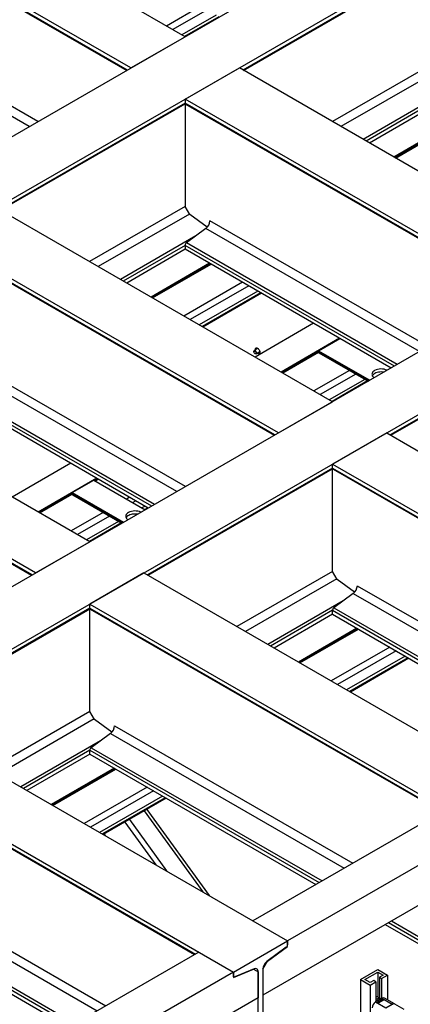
# Model space of a CAD drawing. Header units: millimetres. Extents: x 0 to 25230, y 0 to 17820.
# Tile 56 of 214: x 8413 to 9050, y 10839 to 12447. Entities that reach past the tile are written whole.
import ezdxf

# ---------------------------------------------------------------- set-up
doc = ezdxf.new("R2010")
doc.units = ezdxf.units.MM
doc.linetypes.add('SLD-Sólida', pattern=[0])
doc.layers.add('REFERÊNCIAS', color=9, linetype='SLD-Sólida')

msp = doc.modelspace()

# ---------------------------------------------------------------- linework, layer by layer
at = {"color": 7, "linetype": 'SLD-Sólida', "lineweight": 25, "ltscale": 30}
for p, q in [((8969, 10879.7), (8997.3, 10896)), ((8976.1, 10879.7), (8997.3, 10892)), ((8997.3, 10896), (9012.8, 10887.1)), ((8997.3, 10892), (9005.8, 10887.1)), ((8997.3, 10892), (8997.3, 10850.7)), ((9005.8, 10887.1), (8999.8, 10883.6)), ((9003.3, 10881.5), (9012.8, 10887.1)), ((9012.8, 10887.1), (9012.8, 10846.7)), ((8969, 10879.7), (8969, 10792.5)), ((8969, 10879.7), (8984.5, 10870.7)), ((8984.5, 10874.8), (8976.1, 10879.7)), ((8990.6, 10878.3), (8984.5, 10874.8)), ((8984.5, 10870.7), (8994.1, 10876.2)), ((8984.5, 10870.7), (8984.5, 10801.4)), ((8994.1, 10876.2), (8990.6, 10878.3)), ((8994.1, 10876.2), (8994.1, 10843.6)), ((8999.8, 10883.6), (9003.3, 10881.5)), ((8999.8, 10883.6), (8999.8, 10846.8)), ((9003.3, 10881.5), (9003.3, 10848.9)), ((9003.8, 10849.2), (8993.6, 10843.3)), ((8993.6, 10843.3), (9010.3, 10833.6)), ((8999.8, 10849.3), (8995.9, 10851.5)), ((8997, 10843.2), (9004.8, 10847.7)), ((8998.8, 10842.1), (8997, 10843.2)), ((9004.8, 10847.5), (8997.1, 10843.1)), ((8997.1, 10842), (8997.1, 10841.9)), ((8997.1, 10841.9), (8997.2, 10841.8)), ((8997.2, 10842.1), (8997.3, 10842.1)), ((8997.5, 10842), (8997.2, 10842.1)), ((9003, 10846.5), (8997.3, 10843.2)), ((8997.3, 10843.2), (8998.8, 10842.3)), ((8997.3, 10843), (8997.3, 10843.2)), ((8997.3, 10843), (8998.8, 10842.2)), ((8997.3, 10842.1), (8997.7, 10842.1)), ((8997.3, 10842.1), (8997.3, 10842.1)), ((8997.4, 10842.2), (8997.5, 10842.3)), ((8997.7, 10842.1), (8997.4, 10842.2)), ((8997.5, 10842.3), (8998, 10842)), ((8997.5, 10842.2), (8997.5, 10842.3)), ((8997.5, 10841.9), (8997.5, 10842)), ((8997.5, 10841.9), (8997.6, 10841.9)), ((8997.6, 10842), (8997.6, 10841.9)), ((8997.6, 10841.8), (8997.6, 10841.9)), ((8997.7, 10842.1), (8997.7, 10842.1)), ((8997.9, 10842), (8997.7, 10842.1)), ((8997.7, 10842.1), (8997.7, 10842.1)), ((8997.7, 10841.8), (8997.7, 10841.9)), ((8997.7, 10841.8), (8997.7, 10841.9)), ((8997.8, 10843.1), (8998.4, 10843.4)), ((8998, 10843), (8997.8, 10843.1)), ((8997.8, 10842), (8997.9, 10842)), ((8997.8, 10841.9), (8997.8, 10842)), ((8997.8, 10841.9), (8997.8, 10842)), ((8997.8, 10841.9), (8997.8, 10841.9)), ((8997.8, 10841.9), (8997.8, 10841.9)), ((8997.8, 10841.9), (8997.8, 10841.9)), ((8998, 10842), (8997.9, 10841.9)), ((8997.9, 10841.9), (8997.9, 10842)), ((8997.9, 10841.9), (8997.9, 10841.9)), ((8998.5, 10843.3), (8998, 10843)), ((8998, 10843), (8998.4, 10843.2)), ((8998.1, 10843.5), (8998.4, 10843.7)), ((8998.4, 10843.4), (8998.1, 10843.5)), ((8998.1, 10842.9), (8998.7, 10843.2)), ((8998.3, 10842.8), (8998.1, 10842.9)), ((8998.1, 10841.8), (8998.2, 10841.9)), ((8998.2, 10841.9), (8998.2, 10842)), ((8998.3, 10843.5), (8998.4, 10843.5)), ((8999.1, 10843.3), (8998.3, 10842.8)), ((8998.3, 10842.8), (8998.7, 10843.1)), ((8998.4, 10843.7), (8999.1, 10843.3)), ((8998.4, 10843.5), (8998.4, 10843.7)), ((8998.4, 10843.5), (8998.9, 10843.2)), ((8998.4, 10843.2), (8998.4, 10843.4)), ((8998.7, 10843.2), (8998.5, 10843.3)), ((8998.7, 10843.6), (8999.2, 10843.9)), ((8998.9, 10843.5), (8998.7, 10843.6)), ((8998.7, 10843.1), (8998.7, 10843.2)), ((9006.6, 10846.6), (8998.8, 10842.1)), ((8998.8, 10842.3), (9004.5, 10845.6)), ((8998.8, 10842.2), (9004.5, 10845.4)), ((8998.8, 10843.5), (8999.2, 10843.7)), ((8998.8, 10842.3), (8998.8, 10842.2)), ((8999.4, 10843.8), (8998.9, 10843.5)), ((8999, 10844), (8999.2, 10844.2)), ((8999.2, 10843.9), (8999, 10844)), ((8999, 10843.4), (8999.5, 10843.7)), ((8999.2, 10843.3), (8999, 10843.4)), ((8999.1, 10844), (8999.2, 10844)), ((8999.1, 10843.3), (8999.5, 10843.6)), ((8999.2, 10844.2), (9000, 10843.8)), ((8999.2, 10844), (8999.2, 10844.2)), ((8999.2, 10844), (8999.8, 10843.7)), ((8999.2, 10843.7), (8999.2, 10843.9)), ((9000, 10843.8), (8999.2, 10843.3)), ((8999.5, 10843.7), (8999.4, 10843.8)), ((8999.5, 10844.4), (9000, 10844.7)), ((8999.5, 10844.2), (9000, 10844.5)), ((8999.5, 10844.2), (8999.5, 10844.4)), ((9000, 10843.8), (8999.5, 10844.1)), ((8999.5, 10843.6), (8999.5, 10843.7)), ((9000.1, 10844.5), (8999.8, 10844.3)), ((8999.8, 10844.3), (8999.8, 10844.1)), ((8999.8, 10844.2), (9000.3, 10843.9)), ((8999.8, 10844.1), (8999.8, 10844.2)), ((8999.8, 10844.1), (9000.1, 10843.9)), ((9000, 10844.5), (9000, 10844.7)), ((9000.3, 10843.9), (9000, 10843.8)), ((9000.3, 10844.8), (9000.5, 10844.9)), ((9001.4, 10844.6), (9000.3, 10844.8)), ((9000.8, 10844.2), (9000.3, 10844.5)), ((9000.5, 10844.9), (9000.7, 10844.9)), ((9000.5, 10844.8), (9000.5, 10844.9)), ((9000.5, 10844.7), (9000.5, 10844.8)), ((9000.5, 10844.8), (9000.7, 10844.7)), ((9000.5, 10844.7), (9001, 10844.4)), ((9000.5, 10844.5), (9000.5, 10844.7)), ((9000.5, 10844.5), (9000.9, 10844.3)), ((9000.7, 10844.9), (9001.2, 10845.2)), ((9000.7, 10844.7), (9001.2, 10845)), ((9000.7, 10844.7), (9000.7, 10844.9)), ((9001, 10844.4), (9000.8, 10844.2)), ((9001.3, 10845), (9000.9, 10844.8)), ((9000.9, 10844.7), (9000.9, 10844.8)), ((9000.9, 10844.8), (9001.4, 10844.8)), ((9000.9, 10844.7), (9001.4, 10844.6)), ((9001.1, 10845.3), (9001.4, 10845.4)), ((9001.2, 10845.2), (9001.1, 10845.3)), ((9001.2, 10845.1), (9001.4, 10845.3)), ((9001.2, 10845), (9001.2, 10845.2)), ((9001.4, 10844.8), (9001.3, 10845)), ((9001.4, 10845.4), (9001.7, 10844.8)), ((9001.4, 10845.3), (9001.4, 10845.4)), ((9001.4, 10845.3), (9001.7, 10844.7)), ((9001.7, 10844.8), (9001.4, 10844.6)), ((9001.4, 10844.6), (9001.4, 10844.8)), ((9001.5, 10845.5), (9001.7, 10845.6)), ((9002, 10845.2), (9001.5, 10845.5)), ((9001.6, 10845.4), (9001.7, 10845.5)), ((9001.7, 10845.6), (9002.3, 10845.3)), ((9001.7, 10845.5), (9001.7, 10845.6)), ((9001.7, 10845.5), (9002.3, 10845.1)), ((9001.7, 10845), (9002, 10845.2)), ((9001.9, 10844.9), (9001.7, 10845)), ((9002.8, 10845.4), (9001.9, 10844.9)), ((9001.9, 10844.9), (9002, 10845)), ((9002, 10845), (9002, 10845.2)), ((9002.3, 10845.8), (9002.2, 10845.8)), ((9002.3, 10846), (9002.7, 10846.2)), ((9002.3, 10845.8), (9002.7, 10846.1)), ((9002.3, 10845.8), (9002.3, 10846)), ((9002.3, 10845.3), (9002.6, 10845.5)), ((9002.3, 10845.1), (9002.6, 10845.3)), ((9002.3, 10845.1), (9002.3, 10845.3)), ((9002.9, 10846.1), (9002.5, 10845.9)), ((9002.5, 10845.8), (9002.5, 10845.7)), ((9002.5, 10845.7), (9002.5, 10845.8)), ((9002.5, 10845.7), (9002.5, 10845.8)), ((9002.5, 10845.7), (9002.5, 10845.7)), ((9002.6, 10845.8), (9003, 10846.1)), ((9002.6, 10845.7), (9003, 10845.9)), ((9002.6, 10845.7), (9002.6, 10845.8)), ((9002.6, 10845.7), (9002.6, 10845.8)), ((9002.6, 10845.6), (9002.8, 10845.7)), ((9002.6, 10845.7), (9002.6, 10845.7)), ((9002.6, 10845.5), (9002.8, 10845.4)), ((9002.6, 10845.3), (9002.6, 10845.5)), ((9002.6, 10845.3), (9002.6, 10845.3)), ((9002.7, 10846.1), (9002.7, 10846.2)), ((9003.2, 10845.9), (9002.8, 10845.7)), ((9002.8, 10845.5), (9002.8, 10845.7)), ((9002.8, 10845.5), (9002.8, 10845.7)), ((9002.8, 10845.5), (9002.8, 10845.7)), ((9002.8, 10845.5), (9002.8, 10845.5)), ((9002.8, 10845.5), (9002.8, 10845.5)), ((9002.9, 10845.7), (9003.3, 10845.9)), ((9002.9, 10845.5), (9003.3, 10845.7)), ((9002.9, 10845.5), (9002.9, 10845.7)), ((9002.9, 10845.5), (9002.9, 10845.7)), ((9004.5, 10845.6), (9003, 10846.5)), ((9003.2, 10846.2), (9003, 10846.1)), ((9003, 10846.1), (9003, 10846.1)), ((9003, 10845.9), (9003, 10846.1)), ((9004.8, 10847.5), (9003.1, 10846.6)), ((9003.1, 10846.6), (9003.8, 10846.2)), ((9003.1, 10846.4), (9003.1, 10846.6)), ((9003.1, 10846.4), (9003.8, 10846)), ((9003.5, 10845.8), (9003.1, 10845.5)), ((9003.3, 10845.8), (9003.3, 10845.9)), ((9003.3, 10845.7), (9003.3, 10845.9)), ((9003.3, 10845.8), (9003.3, 10845.9)), ((9003.3, 10845.8), (9003.3, 10845.9)), ((9003.5, 10846.6), (9004.9, 10847.4)), ((9003.8, 10846.4), (9003.5, 10846.6)), ((9003.6, 10846.5), (9004.1, 10846.7)), ((9003.8, 10849.2), (9020.6, 10839.5)), ((9003.8, 10846.2), (9004.3, 10846.5)), ((9004, 10846.5), (9003.8, 10846.4)), ((9003.8, 10846), (9004.3, 10846.3)), ((9003.8, 10846), (9003.8, 10846.2)), ((9004, 10846.6), (9004, 10846.5)), ((9004.5, 10846.4), (9004, 10846.1)), ((9004, 10846.1), (9004.2, 10846)), ((9004, 10845.9), (9004, 10846.1)), ((9004, 10845.9), (9004.2, 10845.8)), ((9004.2, 10846), (9004.6, 10846.2)), ((9004.2, 10845.8), (9004.6, 10846)), ((9004.2, 10845.8), (9004.2, 10846)), ((9004.3, 10846.3), (9004.3, 10846.5)), ((9004.5, 10847), (9004.9, 10847.2)), ((9005.9, 10846.6), (9004.5, 10845.8)), ((9004.5, 10845.6), (9004.5, 10845.8)), ((9004.5, 10845.8), (9004.7, 10845.7)), ((9004.5, 10845.6), (9004.7, 10845.5)), ((9004.5, 10845.4), (9004.5, 10845.6)), ((9004.6, 10846), (9004.6, 10846.2)), ((9004.7, 10845.7), (9006.3, 10846.6)), ((9004.7, 10845.5), (9006.3, 10846.5)), ((9004.7, 10845.5), (9004.7, 10845.7)), ((9004.8, 10847.7), (9006.6, 10846.6)), ((9004.8, 10847.7), (9004.8, 10847.5)), ((9004.8, 10847.5), (9006.5, 10846.5)), ((9004.9, 10847.4), (9004.8, 10847.5)), ((9005.3, 10847.2), (9004.8, 10847)), ((9004.9, 10847.2), (9004.9, 10847.4)), ((9004.9, 10846.8), (9005.4, 10847.1)), ((9004.9, 10846.6), (9005.4, 10846.9)), ((9004.9, 10846.6), (9004.9, 10846.8)), ((9005.6, 10847), (9005.1, 10846.7)), ((9005.1, 10846.5), (9005.1, 10846.7)), ((9005.1, 10846.5), (9005.1, 10846.5)), ((9005.4, 10847.1), (9005.3, 10847.2)), ((9005.4, 10846.9), (9005.4, 10847.1)), ((9005.4, 10846.7), (9005.6, 10846.8)), ((9005.4, 10846.4), (9005.4, 10846.6)), ((9005.4, 10846.5), (9005.6, 10846.6)), ((9006.3, 10846.6), (9005.6, 10847)), ((9005.6, 10846.8), (9005.9, 10846.6)), ((9005.6, 10846.6), (9005.6, 10846.8)), ((9005.6, 10846.6), (9005.8, 10846.5)), ((9006.3, 10846.5), (9006.3, 10846.6)), ((9024.6, 10839.9), (9007.8, 10849.6)), ((9010.3, 10833.6), (9020.6, 10839.5)), ((9040.1, 10830.9), (9025, 10839.7))]:
    msp.add_line(p, q, dxfattribs=at)
at = {"color": 7, "linetype": 'SLD-Sólida', "lineweight": 25, "ltscale": 30, "flags": 128}
for points in [[(8998.1, 10842.3), (8998.3, 10842.2), (8998.3, 10842), (8998.3, 10841.9), (8998.1, 10841.8), (8997.9, 10841.7), (8997.7, 10841.7), (8997.4, 10841.7), (8997.2, 10841.8), (8997, 10841.9), (8997, 10842), (8997, 10842.2), (8997.2, 10842.3), (8997.4, 10842.4), (8997.7, 10842.4), (8997.9, 10842.4), (8998.1, 10842.3)], [(8997, 10842), (8997, 10842), (8997.2, 10842.1)], [(8998, 10842.3), (8997.8, 10842.3), (8997.7, 10842.3), (8997.5, 10842.3), (8997.3, 10842.3), (8997.2, 10842.2), (8997.1, 10842), (8997.2, 10841.9), (8997.3, 10841.8), (8997.5, 10841.8), (8997.7, 10841.7), (8997.8, 10841.8), (8998, 10841.8), (8998.1, 10841.9), (8998.2, 10842), (8998.1, 10842.2), (8998, 10842.3)], [(8998.1, 10842.1), (8998.3, 10842), (8998.3, 10842)], [(8999.5, 10844.2), (8999.5, 10844.2), (8999.5, 10844.2)], [(9002.8, 10845.7), (9002.6, 10845.7), (9002.5, 10845.7), (9002.4, 10845.7), (9002.3, 10845.7), (9002.2, 10845.8), (9002.2, 10845.9), (9002.2, 10845.9), (9002.3, 10846)], [(9002.5, 10845.7), (9002.5, 10845.7), (9002.5, 10845.7)], [(9003, 10846.1), (9003.1, 10846.1), (9003.3, 10846.1), (9003.4, 10846.1), (9003.5, 10846.1), (9003.6, 10846), (9003.6, 10845.9), (9003.6, 10845.9), (9003.5, 10845.8)], [(9003.2, 10846), (9003.1, 10845.9), (9003, 10845.9)], [(9003.3, 10845.8), (9003.3, 10845.8), (9003.3, 10845.8)], [(9004.8, 10847), (9004.7, 10847), (9004.5, 10847), (9004.4, 10846.9), (9004.2, 10846.9), (9004.1, 10846.8), (9004.1, 10846.7), (9004, 10846.6), (9004, 10846.5)], [(9004.3, 10846.5), (9004.3, 10846.6), (9004.3, 10846.6), (9004.3, 10846.7), (9004.4, 10846.8), (9004.5, 10846.8), (9004.6, 10846.8), (9004.8, 10846.8), (9004.9, 10846.8)], [(9005.1, 10846.7), (9005.1, 10846.6), (9005.1, 10846.6), (9005.1, 10846.5), (9005, 10846.4), (9004.9, 10846.4), (9004.8, 10846.3), (9004.6, 10846.3), (9004.5, 10846.4)], [(9004.6, 10846.2), (9004.7, 10846.2), (9004.9, 10846.2), (9005.1, 10846.3), (9005.2, 10846.3), (9005.3, 10846.4), (9005.4, 10846.5), (9005.4, 10846.6), (9005.4, 10846.7)]]:
    msp.add_lwpolyline(points, dxfattribs=at)
at = {"color": 7, "linetype": 'SLD-Sólida', "lineweight": 25, "ltscale": 900}
for centre, radius, start, end in [((9000.2, 10832.9), 12.3, 122.6055, 177.3945), ((8993.8, 10847.7), 4.31, 60.527, 86.0799), ((8999.1, 10841.1), 7.84, 85.2564, 129.6872), ((8998.1, 10840.1), 6.04, 86.0614, 131.8848), ((8997.6, 10842), 0.0808, 124.8218, 203.5184), ((8997.6, 10842), 0.135, 208.4631, 243.0053), ((8997.7, 10842.1), 0.28, 238.6185, 270.2037), ((8997.7, 10841.9), 0.142, 115.5338, 154.4657), ((8997.7, 10842), 0.0471, 174.386, 244.8009), ((8997.7, 10842.1), 0.171, 236.776, 250.6424), ((8997.7, 10842.2), 0.347, 268.0817, 286.7176), ((8997.7, 10842.2), 0.258, 282.0183, 295.6713), ((8997.7, 10842.1), 0.134, 250.7189, 281.3078), ((8997.7, 10842.2), 0.408, 287.121, 299.083), ((8999.6, 10844.2), 0.14, 110.7834, 249.2166), ((8999.8, 10844.3), 0.0448, 110.7834, 249.2166), ((8999.8, 10844.1), 0.0516, 185.6948, 245.6253), ((9000.2, 10844.2), 0.492, 62.6097, 117.3903), ((9000.2, 10844.1), 0.492, 62.6097, 117.3903), ((9000.2, 10844.4), 0.158, 62.6097, 117.3903), ((9002.5, 10845.8), 0.0348, 138.0919, 188.3602), ((9002.6, 10845.8), 0.125, 118.9744, 140.6719), ((9002.5, 10846), 0.187, 270.7071, 283.3034), ((9002.5, 10845.9), 0.044, 208.2409, 279.9419), ((9002.5, 10846.1), 0.244, 283.328, 296.1046), ((9002.8, 10846), 0.496, 240.7736, 297.5496), ((9003, 10845.8), 0.496, 60.9946, 117.5287), ((9003, 10845.7), 0.463, 91.8204, 118.1165), ((9002.8, 10845.8), 0.187, 279.7213, 291.0835), ((9002.8, 10845.8), 0.125, 263.395, 281.5493), ((9002.8, 10845.7), 0.06, 241.3555, 264.6933), ((9002.8, 10845.7), 0.18, 282.7442, 291.1981), ((9003, 10845.9), 0.214, 108.9576, 119.6966), ((9003, 10845.9), 0.198, 96.2398, 108.9147), ((9002.8, 10845.9), 0.21, 290.3559, 299.7667), ((9002.8, 10845.7), 0.21, 290.3559, 299.7667), ((9003, 10846), 0.117, 81.5243, 96.3071), ((9003, 10846.1), 0.0582, 62.5652, 80.4478), ((9003.3, 10845.7), 0.238, 112.0863, 118.7048), ((9003.3, 10845.7), 0.227, 101.8651, 111.321), ((9003.3, 10845.8), 0.156, 87.818, 101.8478), ((9003.3, 10845.9), 0.0206, 352.3966, 67.2258), ((9003.3, 10845.9), 0.0625, 60.4434, 89.9497), ((9003.3, 10845.6), 0.369, 45.9156, 87.7301), ((9003.3, 10846), 0.0505, 312.2464, 347.6366), ((9003.2, 10846), 0.135, 299.448, 314.9752), ((9003.2, 10845.8), 0.135, 299.448, 314.9752), ((9003.3, 10845.8), 0.0505, 312.2464, 347.6366), ((9006.2, 10845.9), 4.02, 65.6929, 125.6176), ((9004.7, 10846.1), 0.539, 67.8011, 137.5088), ((9004.7, 10847.2), 1.14, 263.1444, 282.3714), ((9005.1, 10846.4), 0.252, 325.0298, 359.1587), ((9022.9, 10836.5), 3.76, 59.4865, 127.6924), ((9023.3, 10836), 4.02, 65.6929, 125.6176)]:
    msp.add_arc(centre, radius, start, end, dxfattribs=at)
at = {"layer": 'REFERÊNCIAS', "linetype": 'SLD-Sólida', "lineweight": 25, "ltscale": 30}
for p, q in [((10519.6, 13479.6), (5965.8, 10850.8)), ((10608, 13428.6), (6054.2, 10799.8)), ((11156, 13112.2), (6602.2, 10483.4)), ((11244.4, 13061.2), (6690.6, 10432.4)), ((8682.9, 12419.3), (8157.6, 12722.6)), ((8594.5, 12368.3), (8069.2, 12671.5)), ((8588.9, 12365), (8069.2, 12665.1)), ((8069.9, 12663.4), (8587.9, 12364.4)), ((9085.9, 12543.5), (8776.9, 12365)), ((8777.9, 12364.4), (9086.2, 12542.4)), ((8428.7, 12272.5), (8103, 12460.5)), ((8442.8, 12280.7), (8109.6, 12473.1)), ((8708.4, 12469.1), (8652.5, 12436.8)), ((8718.7, 12463.1), (8662.8, 12430.9)), ((8733.4, 12454.6), (8677.5, 12422.4)), ((8738, 12452), (8682.1, 12419.8)), ((8594.5, 12368.3), (8682.9, 12419.3)), ((8682.9, 12317.3), (8771.3, 12368.3)), ((9319.3, 12051.9), (8771.3, 12368.3)), ((9085.9, 12374.8), (8923, 12280.7)), ((9093, 12362.5), (8937.1, 12272.5)), ((9230.9, 12000.9), (8682.9, 12317.3)), ((8682.9, 12317.3), (8682.9, 12310.8)), ((9103.6, 12327), (8973.2, 12251.7)), ((8682.9, 12310.8), (8380.9, 12136.5)), ((8381.9, 12135.9), (8683.1, 12309.7)), ((9225.3, 11997.7), (8682.9, 12310.8)), ((8682.9, 12309.6), (8682.9, 12142.1)), ((8683.6, 12309.2), (9224.3, 11997.1)), ((9085.9, 12311.4), (8977.9, 12249)), ((9085.9, 12305), (8983.5, 12245.8)), ((9125.6, 12282.1), (9023.1, 12222.9)), ((9127.3, 12281.1), (9024.8, 12221.9)), ((9025.8, 12221.3), (9128.3, 12280.5)), ((8923.3, 11823.3), (8375.3, 12139.7)), ((8682.9, 12142.1), (8527, 12052.1)), ((8690.5, 12129), (8682.9, 12142.1)), ((8690, 12129.8), (8541.2, 12043.9)), ((8718.8, 12108.2), (8690.5, 12129)), ((9079.2, 11913.3), (8723.3, 12118.8)), ((8700.5, 12094.3), (8577.2, 12023.1)), ((8716.7, 12106.3), (8685.1, 12082.9)), ((9065.1, 11905.2), (8716.7, 12106.3)), ((8834.9, 11772.3), (8286.9, 12088.7)), ((8829.3, 11769.1), (8286.9, 12082.2)), ((8287.7, 12080.6), (8828.3, 11768.5)), ((8682.9, 12078.7), (8581.9, 12020.4)), ((8682.9, 12078.7), (8682.9, 12072.3)), ((9024.3, 11881.6), (8682.9, 12078.7)), ((9029, 11884.3), (8685.1, 12082.9)), ((8682.9, 12072.3), (8587.5, 12017.2)), ((9018.7, 11878.4), (8682.9, 12072.3)), ((8722.6, 12049.4), (8627.2, 11994.3)), ((8724.2, 12048.4), (8628.8, 11993.4)), ((8629.8, 11992.8), (8725.2, 12047.8)), ((8776.2, 12018.4), (8680.8, 11963.3)), ((8786.5, 12012.5), (8691.1, 11957.4)), ((8801.2, 12004), (8705.8, 11948.9)), ((8805.8, 12001.3), (8710.4, 11946.2)), ((8807.4, 12000.4), (8712, 11945.3)), ((8892.3, 11951.4), (8796.9, 11896.3)), ((9319.3, 11943.4), (9017.3, 11769.1)), ((9018.3, 11768.5), (9319.5, 11942.3)), ((8934.7, 11926.9), (8839.3, 11871.8)), ((8900.4, 11906.7), (8935.1, 11926.7)), ((8527.3, 11594.7), (7979.3, 11911.1)), ((8795, 11905.5), (8795, 11905)), ((8801.6, 11910.3), (8795.6, 11906.8)), ((8796.8, 11902), (8797.1, 11901.8)), ((8798.6, 11901.6), (8804.6, 11905.1)), ((8900.4, 11905.2), (8840.9, 11870.9)), ((8842, 11870.3), (8900.5, 11904.1)), ((8900.4, 11906.7), (8984.1, 11858.4)), ((8900.4, 11906.7), (8900.4, 11904.7)), ((8900.4, 11904.7), (8982.3, 11857.4)), ((8901.1, 11903.1), (8981.3, 11856.8)), ((8683.2, 11684.7), (8327.3, 11890.2)), ((8912.5, 11896.5), (8981.3, 11856.8)), ((8669.1, 11676.6), (8320.7, 11877.7)), ((8950.9, 11874.3), (8892.9, 11840.9)), ((8961.2, 11868.4), (8903.2, 11834.9)), ((8438.9, 11543.7), (7890.9, 11860.1)), ((8433.4, 11540.5), (7890.9, 11853.6)), ((7891.7, 11852), (8432.3, 11539.9)), ((8628.3, 11653), (8286.9, 11850.1)), ((8633, 11655.7), (8289.1, 11854.3)), ((8975.9, 11859.9), (8917.9, 11826.4)), ((8980.5, 11857.2), (8922.5, 11823.8)), ((8622.8, 11649.8), (8286.9, 11843.7)), ((8834.9, 11772.3), (8923.3, 11823.3)), ((9011.7, 11772.3), (8923.3, 11721.3)), ((9011.7, 11772.3), (9649.1, 11404.4)), ((8496.3, 11722.8), (8400.9, 11667.7)), ((8923.3, 11714.8), (8923.3, 11721.3)), ((8923.3, 11721.3), (9560.7, 11353.3)), ((8923.3, 11714.8), (8621.3, 11540.5)), ((8622.4, 11539.9), (8923.5, 11713.7)), ((8923.3, 11714.8), (9498.5, 11382.8)), ((8923.3, 11546.1), (8923.3, 11713.6)), ((8924.1, 11713.2), (9497.5, 11382.2)), ((8538.7, 11698.3), (8443.3, 11643.2)), ((8498.8, 11674.9), (8534.1, 11695.3)), ((8534.1, 11695.3), (8617.8, 11647)), ((8540.4, 11697.4), (8535.4, 11694.5)), ((8536.4, 11693.9), (8541.4, 11696.8)), ((8498.8, 11673.4), (8444.9, 11642.3)), ((8498.8, 11674.9), (8582.5, 11626.5)), ((8498.8, 11674.9), (8498.8, 11672.8)), ((8498.8, 11672.8), (8580.7, 11625.5)), ((8446, 11641.7), (8498.8, 11672.2)), ((8499.5, 11671.2), (8579.7, 11624.9)), ((8510.8, 11664.7), (8579.7, 11624.9)), ((8592.4, 11667.4), (8587.4, 11664.5)), ((8602.7, 11661.4), (8597.7, 11658.6)), ((8549.3, 11642.5), (8496.9, 11612.3)), ((8617.4, 11652.9), (8612.4, 11650.1)), ((8622, 11650.3), (8617, 11647.4)), ((8559.6, 11636.5), (8507.2, 11606.3)), ((8574.3, 11628), (8522, 11597.8)), ((8578.9, 11625.4), (8526.6, 11595.2)), ((8438.9, 11543.7), (8527.3, 11594.7)), ((8923.3, 11546.1), (8767.4, 11456.1)), ((8930.9, 11533), (8923.3, 11546.1)), ((8615.7, 11543.7), (8527.3, 11492.7)), ((8615.7, 11543.7), (9253.1, 11175.8)), ((8930.4, 11533.9), (8781.6, 11448)), ((8959.2, 11512.2), (8930.9, 11533)), ((8963.7, 11522.8), (9352.4, 11298.4)), ((8940.9, 11498.3), (8817.6, 11427.1)), ((8957.1, 11510.3), (8925.5, 11486.9)), ((8957.1, 11510.3), (9338.2, 11290.3)), ((8527.3, 11486.2), (8218.3, 11307.8)), ((8219.3, 11307.2), (8527.6, 11485.2)), ((8527.3, 11486.2), (8527.3, 11492.7)), ((8527.3, 11492.7), (9164.7, 11124.7)), ((8527.3, 11486.2), (9102.5, 11154.2)), ((8527.3, 11317.5), (8527.3, 11485)), ((8528.1, 11484.6), (9101.5, 11153.6)), ((8923.3, 11482.8), (8822.3, 11424.4)), ((8923.3, 11476.3), (8923.3, 11482.8)), ((8923.3, 11482.8), (9297.5, 11266.7)), ((8925.5, 11486.9), (9302.2, 11269.4)), ((8923.3, 11476.3), (8827.9, 11421.2)), ((8923.3, 11476.3), (9291.9, 11263.5)), ((8963, 11453.4), (8867.6, 11398.3)), ((8964.6, 11452.5), (8869.2, 11397.4)), ((8870.2, 11396.8), (8965.7, 11451.9)), ((9016.6, 11422.4), (8921.2, 11367.4)), ((9026.9, 11416.5), (8931.5, 11361.4)), ((9041.7, 11408), (8946.2, 11352.9)), ((9046.2, 11405.3), (8950.8, 11350.3)), ((9047.9, 11404.4), (8952.4, 11349.3)), ((8212.7, 11311), (8850, 10943.1)), ((8527.3, 11317.5), (8364.4, 11223.4)), ((8534.4, 11305.3), (8378.5, 11215.3)), ((8534.9, 11304.4), (8527.3, 11317.5)), ((8563.3, 11283.6), (8534.9, 11304.4)), ((8567.7, 11294.2), (8956.4, 11069.8)), ((8561.1, 11281.7), (8529.5, 11258.3)), ((8561.1, 11281.7), (8942.3, 11061.7)), ((8124.3, 11260), (8761.6, 10892.1)), ((8545, 11269.7), (8414.6, 11194.5)), ((8529.5, 11258.3), (8906.2, 11040.8)), ((8124.3, 11253.5), (8699.5, 10921.5)), ((8125, 11251.9), (8698.4, 10920.9)), ((8527.3, 11254.2), (8419.2, 11191.8)), ((8527.3, 11247.7), (8424.8, 11188.5)), ((8527.3, 11247.7), (8527.3, 11254.2)), ((8527.3, 11254.2), (8901.5, 11038.1)), ((8527.3, 11247.7), (8895.9, 11034.9)), ((8567, 11224.8), (8464.5, 11165.6)), ((8568.6, 11223.9), (8466.1, 11164.7)), ((8467.2, 11164.1), (8569.7, 11223.3)), ((8620.7, 11193.8), (8518.2, 11134.7)), ((8631, 11187.9), (8528.5, 11128.7)), ((8645.7, 11179.4), (8543.2, 11120.2)), ((8650.3, 11176.8), (8547.8, 11117.6)), ((8651.9, 11175.8), (8549.4, 11116.6)), ((8616.3, 11155.3), (8711.8, 11022.9)), ((8620.5, 11157.7), (8722.1, 11016.9)), ((9108.1, 11157.4), (8793.5, 10975.7)), ((8584.6, 11137), (8634.9, 11067.3)), ((8591.9, 11141.2), (8652.6, 11057.1)), ((8550.7, 11117.4), (8552.5, 11114.8)), ((9164.7, 11124.7), (8850, 10943.1)), ((9205.1, 11082.7), (8809.6, 10854.5)), ((8164.7, 11061.5), (8553.4, 10837.1)), ((8158.1, 11049), (8539.2, 10829)), ((8124.3, 11021.5), (8498.5, 10805.5)), ((8124.3, 11015), (8492.9, 10802.2)), ((8126.5, 11025.6), (8503.1, 10808.2)), ((8793.5, 10975.7), (8850, 10943.1)), ((9009.1, 10969.6), (9142.5, 10892.6)), ((9014.7, 10972.8), (9148.1, 10895.8)), ((9019.3, 10975.5), (9152.7, 10898.5)), ((8761.6, 10892.1), (8850, 10943.1)), ((8817.3, 10909.8), (8850, 10934)), ((8849.4, 10934.4), (8850, 10934)), ((8850, 10934), (8850, 10943.1)), ((8850, 10943.1), (8850, 10936.6)), ((8705.1, 10924.7), (8405.3, 10751.6)), ((8705.1, 10924.7), (8761.6, 10892.1)), ((8847.9, 10932.5), (8816.2, 10909.1)), ((8809.6, 10896.6), (8817.3, 10909.8)), ((8817.2, 10909.9), (8817.3, 10909.8)), ((8761.6, 10892.1), (8461.8, 10719)), ((8761.6, 10883), (8794.4, 10896.6)), ((8761.6, 10892.1), (8761.6, 10883)), ((8761.6, 10885.6), (8761.6, 10892.1)), ((8795.4, 10897.1), (8763.8, 10884)), ((8794.3, 10896.6), (8794.4, 10896.6)), ((8794.3, 10896.6), (8802, 10892.2)), ((8794.4, 10896.6), (8802, 10892.2)), ((8802, 10892.2), (8802, 10850.1)), ((8802, 10696.1), (8802, 10892.2)), ((8809.6, 10896.6), (8809.6, 10854.5)), ((8809.6, 10896.6), (8809.6, 10700.5)), ((8761.6, 10884.4), (8762.4, 10884)), ((8802, 10850.1), (8421.4, 10630.4))]:
    msp.add_line(p, q, dxfattribs=at)
at = {"layer": 'REFERÊNCIAS', "linetype": 'SLD-Sólida', "lineweight": 25, "ltscale": 30, "flags": 128}
for points in [[(8795, 11905.5), (8795.1, 11906.2), (8795.5, 11906.7), (8796.1, 11907), (8796.8, 11906.9), (8797.5, 11906.4), (8798.2, 11905.7), (8798.8, 11904.9), (8799.1, 11903.9), (8799.2, 11903), (8799.1, 11902.2), (8798.8, 11901.7), (8798.2, 11901.5), (8797.5, 11901.6), (8797.1, 11901.8)], [(8795, 11905), (8795.1, 11905.8), (8795.5, 11906.2), (8796.1, 11906.3), (8796.8, 11906.1), (8797.5, 11905.5), (8798, 11904.7), (8798.4, 11903.9), (8798.5, 11903), (8798.4, 11902.3), (8798, 11901.9), (8797.5, 11901.7), (8796.8, 11902), (8796.1, 11902.5), (8795.5, 11903.3), (8795.1, 11904.2), (8795, 11905)], [(8797.5, 11907.9), (8797.4, 11908), (8797.4, 11909.1), (8797.7, 11910), (8798.2, 11910.7), (8798.9, 11911.1), (8799.8, 11911.1), (8800.8, 11910.8), (8801.8, 11910.1), (8802.7, 11909.2), (8803.5, 11908.1), (8804.1, 11906.9), (8804.5, 11905.6), (8804.6, 11904.4), (8804.6, 11904.4)], [(8804.6, 11904.4), (8804.5, 11903.3), (8804.1, 11902.5), (8803.5, 11902), (8802.7, 11901.8), (8801.8, 11902), (8800.8, 11902.5), (8800.5, 11902.7)], [(8912.5, 11896.5), (8912.5, 11896.5), (8912.4, 11896.6)], [(8992, 11874.3), (8990.5, 11873.3), (8989.3, 11872.1), (8988.4, 11870.9), (8987.8, 11869.6), (8987.6, 11868.3), (8987.7, 11867), (8988.2, 11865.7), (8989, 11864.4), (8990.2, 11863.3), (8991.2, 11862.5)], [(9006.8, 11871.5), (9005.2, 11871.8), (9002.9, 11871.9), (9000.6, 11871.8), (8998.3, 11871.5), (8996.2, 11871.1), (8994.2, 11870.4), (8992.4, 11869.6), (8990.8, 11868.6), (8989.6, 11867.5), (8988.6, 11866.3), (8988.2, 11865.7)], [(8510.8, 11664.7), (8510.8, 11664.7), (8510.7, 11664.7)], [(8590.4, 11642.4), (8588.9, 11641.4), (8587.6, 11640.3), (8586.7, 11639), (8586.2, 11637.8), (8586, 11636.4), (8586.1, 11635.1), (8586.6, 11633.8), (8587.4, 11632.6), (8588.5, 11631.4), (8589.6, 11630.7)], [(8605.2, 11639.7), (8603.5, 11639.9), (8601.2, 11640), (8599, 11640), (8596.7, 11639.7), (8594.6, 11639.2), (8592.6, 11638.6), (8590.8, 11637.7), (8589.2, 11636.8), (8587.9, 11635.7), (8586.9, 11634.5), (8586.6, 11633.8)], [(8763.8, 10884), (8763.4, 10883.9), (8762.9, 10883.8), (8762.6, 10883.9), (8762.3, 10884.1), (8762, 10884.3), (8761.8, 10884.7), (8761.7, 10885.1), (8761.6, 10885.6)], [(8802, 10892.2), (8801.9, 10893.7), (8801.5, 10895), (8800.9, 10896.1), (8800.1, 10896.9), (8799.2, 10897.4), (8798, 10897.6), (8796.8, 10897.5), (8795.4, 10897.1)]]:
    msp.add_lwpolyline(points, dxfattribs=at)
at = {"layer": 'REFERÊNCIAS', "linetype": 'SLD-Sólida', "lineweight": 25, "ltscale": 900}
for centre, radius, start, end in [((8684.6, 12310.6), 1.74, 173.3167, 235.3712), ((8706.4, 12119.6), 16.9, 307.4869, 357.1256), ((8688.4, 12078.5), 5.56, 127.4869, 177.1256), ((8902.1, 11904.5), 1.71, 173.4489, 235.2389), ((9002.6, 11853.7), 23.1, 65.1698, 117.4172), ((8925, 11714.6), 1.74, 173.3167, 235.3712), ((8500.5, 11672.6), 1.71, 173.4489, 235.2389), ((8601, 11621.9), 23.1, 65.1698, 117.4172), ((8946.9, 11523.7), 16.9, 307.4869, 357.1256), ((8529.1, 11486), 1.74, 173.3167, 235.3712), ((8928.9, 11482.5), 5.56, 127.4869, 177.1256), ((8550.9, 11295.1), 16.9, 307.4869, 357.1256), ((8532.9, 11253.9), 5.56, 127.4869, 177.1256), ((8844.5, 10936.9), 5.56, 307.4869, 357.1256), ((8826.5, 10895.8), 16.9, 127.4869, 177.1256)]:
    msp.add_arc(centre, radius, start, end, dxfattribs=at)
for centre in [(8914.7, 11899.3), (8513, 11667.4)]:
    msp.add_ellipse(centre, major_axis=(15, -5.5), ratio=0.138377, start_param=3.449412, end_param=3.581109, dxfattribs=at)

doc.saveas('drawing.dxf')
